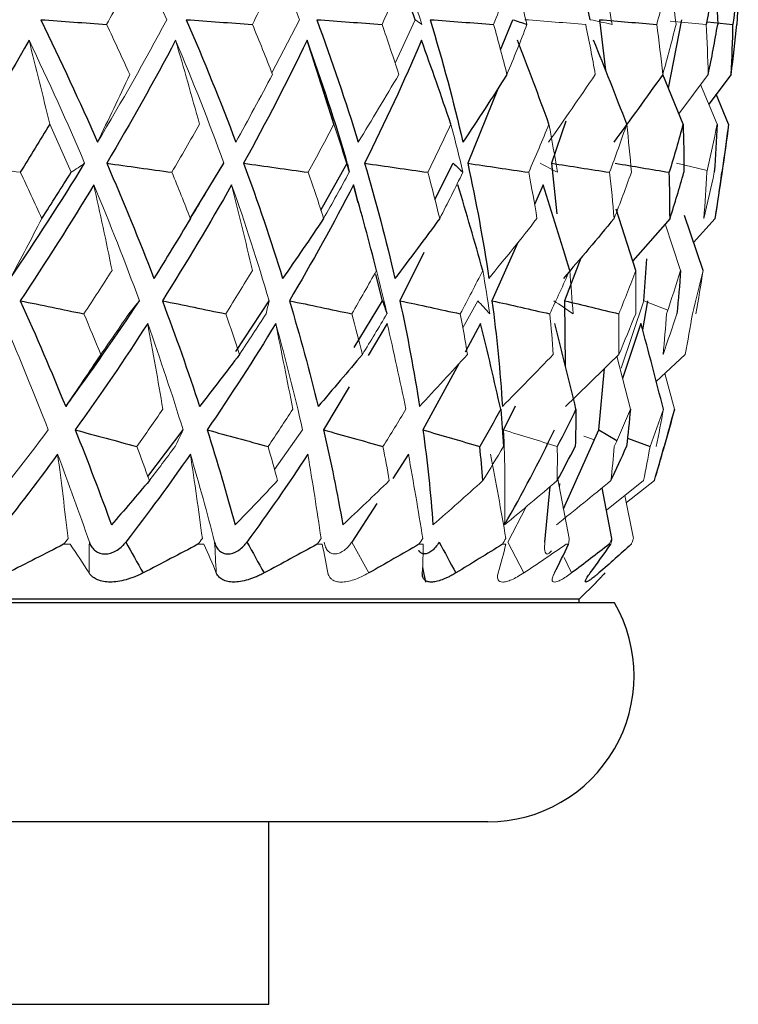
# Paper-space layout '_Right' of a CAD drawing. Header units: millimetres. Extents: x -233 to 25, y 0 to 365.
# Tile 8 of 11: x 13 to 22, y 131 to 144. Entities that reach past the tile are written whole.
import ezdxf

# ---------------------------------------------------------------- set-up
doc = ezdxf.new("R2010")
doc.units = ezdxf.units.MM

psp = doc.layouts.new('_Right')

# ---------------------------------------------------------------- linework, layer by layer
at = {"color": 7, "linetype": 'Continuous', "lineweight": 25}
for p, q in [((20.401, 144.49), (20.154, 145.677)), ((18.005, 144.49), (17.817, 145.034)), ((19.17, 144.076), (19.339, 144.49)), ((20.528, 144.49), (20.609, 143.797)), ((21.471, 143.55), (21.656, 144.49)), ((22.006, 144.46), (22.355, 144.426)), ((21.672, 143.061), (21.393, 143.739)), ((22.329, 143.74), (22.024, 143.335)), ((19.139, 143.554), (18.722, 142.524)), ((22.295, 143.061), (22.124, 143.468)), ((20.068, 143.098), (19.872, 142.524)), ((14.924, 141.768), (15.384, 142.524)), ((16.712, 141.879), (17.074, 142.524)), ((18.273, 142.026), (18.525, 142.524)), ((19.872, 142.524), (19.943, 141.828)), ((17.221, 141.982), (17.159, 142.228)), ((19.756, 142.228), (19.637, 141.959)), ((17.265, 141.844), (17.227, 141.984)), ((21.026, 141.055), (20.755, 141.894)), ((21.946, 141.055), (21.692, 141.809)), ((21.493, 141.767), (20.984, 141.186)), ((22.111, 141.767), (21.816, 141.439)), ((19.407, 141.437), (19.055, 140.64)), ((18.123, 141.3), (17.793, 140.64)), ((20.27, 141.225), (20.05, 140.64)), ((21.134, 140.64), (21.175, 141.214)), ((17.555, 140.64), (17.465, 141.001)), ((15.546, 139.945), (16.003, 140.64)), ((17.166, 140), (17.555, 140.64)), ((20.05, 140.64), (20.058, 139.749)), ((21.185, 140.64), (21.118, 140.242)), ((17.62, 140.327), (17.36, 139.89)), ((18.9, 140.327), (18.687, 139.934)), ((21.095, 140.327), (20.842, 139.576)), ((18.601, 139.776), (18.109, 138.87)), ((20.52, 138.87), (20.595, 139.712)), ((17.101, 139.458), (16.749, 138.87)), ((19.372, 139.197), (19.214, 138.87)), ((14.343, 138.23), (14.825, 138.87)), ((20.036, 137.79), (20.52, 138.87)), ((20.52, 138.87), (20.765, 138.723)), ((20.909, 138.758), (21.22, 138.643)), ((17.911, 138.537), (17.696, 138.203)), ((19.78, 137.333), (19.852, 138.095)), ((20.698, 137.383), (20.563, 138.077)), ((17.476, 137.861), (17.135, 137.333)), ((18.105, 136.986), (18.143, 136.785)), ((20.25, 136.55), (20.484, 136.784)), ((20.25, 136.55), (-20.25, 136.55)), ((20.25, 136.5), (20.25, 136.55)), ((20.732, 136.5), (-20.732, 136.5)), ((19, 133.5), (-19, 133.5)), ((16, 131), (16, 133.5))]:
    psp.add_line(p, q, dxfattribs=at)
at = {"color": 144, "linetype": 'Continuous', "lineweight": 18}
for p, q in [((16.04, 143.763), (16.418, 144.49)), ((17.727, 143.895), (18.005, 144.49)), ((21.495, 144.47), (21.988, 144.426)), ((22.016, 143.74), (21.614, 143.201)), ((22.139, 143.061), (21.912, 143.601)), ((21.58, 142.524), (22.003, 142.422)), ((21.638, 141.055), (21.426, 141.691)), ((18.655, 140.268), (18.86, 140.64)), ((20.822, 139.714), (21.134, 140.64)), ((21.134, 140.64), (21.462, 140.51)), ((21.702, 139.904), (21.303, 139.531)), ((20.951, 139.152), (20.765, 139.878)), ((21.554, 139.152), (21.424, 139.644)), ((21.554, 139.152), (21.457, 138.802)), ((16.077, 138.328), (16.462, 138.87)), ((20.315, 138.782), (20.459, 138.734)), ((20.113, 137.383), (19.959, 138.196)), ((21.13, 138.175), (20.622, 137.772)), ((21.279, 138.175), (20.896, 137.873)), ((19.986, 138.137), (19.981, 138.079)), ((20.993, 137.383), (20.876, 137.973)), ((19.521, 137.816), (19.271, 137.333)), ((17.369, 136.91), (17.135, 137.333)), ((19.271, 137.333), (19.489, 136.91)), ((13.279, 137.303), (13.188, 137.303)), ((15.111, 137.303), (15.029, 137.303)), ((16.73, 137.303), (16.659, 137.303)), ((18.114, 137.303), (18.054, 137.303)), ((19.244, 137.303), (19.197, 137.303)), ((20.104, 137.303), (20.07, 137.303)), ((20.682, 137.303), (20.661, 137.303)), ((20.97, 137.303), (20.963, 137.303)), ((20.145, 136.91), (20.042, 137.121))]:
    psp.add_line(p, q, dxfattribs=at)
at = {"color": 8, "linetype": 'Continuous', "lineweight": 25}
psp.add_line((-16, 131), (16, 131), dxfattribs=at)
at = {"color": 7, "linetype": 'Continuous', "lineweight": 25}
for centre, radius, start, end in [((-6.5, 146.5), 29, 350.6417, 353.0076), ((-6.5, 146.5), 29, 343.4487, 345.2844), ((19, 135.5), 2, 270, 30)]:
    psp.add_arc(centre, radius, start, end, dxfattribs=at)
at = {"color": 144, "linetype": 'Continuous', "lineweight": 18}
for points in [[(14.601, 144.49), (14.351, 145.067), (14.083, 145.645), (13.798, 146.224)], [(16.418, 144.49), (16.203, 145.067), (15.968, 145.645), (15.712, 146.224)], [(14.157, 145.129), (14.033, 144.894), (13.907, 144.66), (13.778, 144.426)], [(16.121, 145.129), (16.008, 144.894), (15.893, 144.66), (15.774, 144.426)], [(17.858, 145.129), (17.758, 144.894), (17.655, 144.66), (17.549, 144.426)], [(17.858, 145.129), (17.941, 144.894), (18.019, 144.66), (18.094, 144.426)], [(19.346, 145.129), (19.26, 144.894), (19.17, 144.66), (19.077, 144.426)], [(19.346, 145.129), (19.412, 144.894), (19.475, 144.66), (19.534, 144.426)], [(20.561, 145.129), (20.611, 144.894), (20.658, 144.66), (20.7, 144.426)], [(21.488, 145.129), (21.433, 144.894), (21.375, 144.66), (21.312, 144.426)], [(21.488, 145.129), (21.521, 144.894), (21.55, 144.66), (21.575, 144.426)], [(13.653, 142.813), (13.986, 143.369), (14.302, 143.928), (14.601, 144.49)], [(18.005, 144.49), (18.035, 144.469), (18.065, 144.447), (18.094, 144.426)], [(19.505, 144.49), (19.783, 144.469), (20.06, 144.447), (20.338, 144.426)], [(20.401, 144.49), (20.501, 144.469), (20.601, 144.447), (20.7, 144.426)], [(14.094, 143.74), (13.991, 143.968), (13.886, 144.197), (13.778, 144.426)], [(16.049, 143.74), (15.961, 143.968), (15.869, 144.197), (15.774, 144.426)], [(17.78, 143.74), (17.706, 143.968), (17.629, 144.197), (17.549, 144.426)], [(19.26, 143.74), (19.203, 143.968), (19.142, 144.197), (19.077, 144.426)], [(19.26, 143.74), (19.355, 143.968), (19.447, 144.197), (19.534, 144.426)], [(20.47, 143.74), (20.43, 143.968), (20.386, 144.197), (20.338, 144.426)], [(21.393, 143.74), (21.37, 143.968), (21.343, 144.197), (21.312, 144.426)], [(21.393, 143.74), (21.458, 143.968), (21.518, 144.197), (21.575, 144.426)], [(22.016, 143.74), (22.011, 143.968), (22.001, 144.197), (21.988, 144.426)], [(13.477, 142.524), (13.239, 143.083), (12.985, 143.644), (12.715, 144.208)], [(12.998, 143.061), (12.906, 143.445), (12.812, 143.827), (12.715, 144.208)], [(15.384, 142.524), (15.181, 143.083), (14.96, 143.644), (14.722, 144.208)], [(15.049, 143.061), (14.943, 143.445), (14.834, 143.827), (14.722, 144.208)], [(14.094, 143.74), (13.949, 143.428), (13.802, 143.12), (13.653, 142.813)], [(16.049, 143.74), (15.884, 143.428), (15.717, 143.12), (15.547, 142.813)], [(17.78, 143.74), (17.596, 143.428), (17.411, 143.12), (17.223, 142.813)], [(20.47, 143.74), (20.259, 143.428), (20.046, 143.12), (19.829, 142.813)], [(12.998, 143.061), (13.099, 142.84), (13.197, 142.619), (13.293, 142.399)], [(15.049, 143.061), (14.926, 142.84), (14.8, 142.619), (14.671, 142.399)], [(16.889, 143.061), (16.776, 142.84), (16.659, 142.619), (16.54, 142.399)], [(16.889, 143.061), (16.962, 142.84), (17.033, 142.619), (17.1, 142.399)], [(18.492, 143.061), (18.39, 142.84), (18.285, 142.619), (18.177, 142.399)], [(18.492, 143.061), (18.55, 142.84), (18.605, 142.619), (18.656, 142.399)], [(19.835, 143.061), (19.746, 142.84), (19.654, 142.619), (19.558, 142.399)], [(19.835, 143.061), (19.877, 142.84), (19.915, 142.619), (19.95, 142.399)], [(20.9, 143.061), (20.826, 142.84), (20.747, 142.619), (20.666, 142.399)], [(20.9, 143.061), (20.925, 142.84), (20.947, 142.619), (20.964, 142.399)], [(22.139, 143.061), (22.096, 142.84), (22.049, 142.619), (21.998, 142.399)], [(11.71, 142.524), (12.006, 142.482), (12.301, 142.44), (12.596, 142.399)], [(13.477, 142.524), (13.417, 142.482), (13.355, 142.44), (13.293, 142.399)], [(15.384, 142.524), (15.358, 142.482), (15.331, 142.44), (15.304, 142.399)], [(19.715, 142.524), (19.794, 142.482), (19.873, 142.44), (19.95, 142.399)], [(12.89, 141.767), (12.794, 141.977), (12.696, 142.188), (12.596, 142.399)], [(14.925, 141.767), (14.842, 141.977), (14.758, 142.188), (14.671, 142.399)], [(14.925, 141.767), (15.054, 141.977), (15.18, 142.188), (15.304, 142.399)], [(16.749, 141.767), (16.682, 141.977), (16.612, 142.188), (16.54, 142.399)], [(16.749, 141.767), (16.869, 141.977), (16.986, 142.188), (17.1, 142.399)], [(18.339, 141.767), (18.288, 141.977), (18.234, 142.188), (18.177, 142.399)], [(18.339, 141.767), (18.448, 141.977), (18.554, 142.188), (18.656, 142.399)], [(19.671, 141.767), (19.637, 141.977), (19.599, 142.188), (19.558, 142.399)], [(20.727, 141.767), (20.71, 141.977), (20.689, 142.188), (20.666, 142.399)], [(20.727, 141.767), (20.81, 141.977), (20.889, 142.188), (20.964, 142.399)], [(21.956, 141.767), (21.974, 141.977), (21.987, 142.188), (21.998, 142.399)], [(21.956, 141.767), (22.007, 141.977), (22.055, 142.188), (22.099, 142.399)], [(14.226, 140.64), (14.033, 141.166), (13.825, 141.695), (13.602, 142.228)], [(13.852, 141.055), (13.772, 141.448), (13.688, 141.839), (13.602, 142.228)], [(16.003, 140.64), (15.849, 141.166), (15.677, 141.695), (15.49, 142.228)], [(15.774, 141.055), (15.682, 141.448), (15.587, 141.839), (15.49, 142.228)], [(12.89, 141.767), (12.748, 141.49), (12.604, 141.216), (12.459, 140.945)], [(19.671, 141.767), (19.454, 141.49), (19.234, 141.216), (19.012, 140.945)], [(13.852, 141.055), (13.726, 140.857), (13.597, 140.658), (13.466, 140.461)], [(15.774, 141.055), (15.655, 140.857), (15.533, 140.658), (15.409, 140.461)], [(17.474, 141.055), (17.364, 140.857), (17.251, 140.658), (17.135, 140.461)], [(17.474, 141.055), (17.524, 140.857), (17.572, 140.658), (17.616, 140.461)], [(18.929, 141.055), (18.83, 140.857), (18.727, 140.658), (18.621, 140.461)], [(18.929, 141.055), (18.964, 140.857), (18.996, 140.658), (19.024, 140.461)], [(20.119, 141.055), (20.031, 140.857), (19.94, 140.658), (19.846, 140.461)], [(20.119, 141.055), (20.137, 140.857), (20.153, 140.658), (20.165, 140.461)], [(21.026, 141.055), (20.951, 140.857), (20.873, 140.658), (20.792, 140.461)], [(21.026, 141.055), (21.028, 140.857), (21.027, 140.658), (21.023, 140.461)], [(21.638, 141.055), (21.577, 140.857), (21.513, 140.658), (21.446, 140.461)], [(21.946, 141.055), (21.9, 140.857), (21.851, 140.658), (21.799, 140.461)], [(21.946, 141.055), (21.916, 140.857), (21.882, 140.658), (21.846, 140.461)], [(14.226, 140.64), (14.179, 140.58), (14.131, 140.52), (14.082, 140.461)], [(16.003, 140.64), (15.99, 140.58), (15.976, 140.52), (15.961, 140.461)], [(18.86, 140.64), (18.916, 140.58), (18.97, 140.52), (19.024, 140.461)], [(19.901, 140.64), (19.99, 140.58), (20.078, 140.52), (20.165, 140.461)], [(13.698, 139.904), (13.622, 140.089), (13.545, 140.275), (13.466, 140.461)], [(13.698, 139.904), (13.828, 140.089), (13.956, 140.275), (14.082, 140.461)], [(15.599, 139.904), (15.537, 140.089), (15.474, 140.275), (15.409, 140.461)], [(15.599, 139.904), (15.722, 140.089), (15.843, 140.275), (15.961, 140.461)], [(17.28, 139.904), (17.234, 140.089), (17.186, 140.275), (17.135, 140.461)], [(17.28, 139.904), (17.395, 140.089), (17.507, 140.275), (17.616, 140.461)], [(18.719, 139.904), (18.689, 140.089), (18.656, 140.275), (18.621, 140.461)], [(19.895, 139.904), (19.881, 140.089), (19.865, 140.275), (19.846, 140.461)], [(20.792, 139.904), (20.795, 140.089), (20.795, 140.275), (20.792, 140.461)], [(20.792, 139.904), (20.872, 140.089), (20.949, 140.275), (21.023, 140.461)], [(21.397, 139.904), (21.416, 140.089), (21.432, 140.275), (21.446, 140.461)], [(21.397, 139.904), (21.463, 140.089), (21.526, 140.275), (21.586, 140.461)], [(21.702, 139.904), (21.737, 140.089), (21.769, 140.275), (21.799, 140.461)], [(12.979, 138.87), (12.793, 139.35), (12.595, 139.836), (12.385, 140.327)], [(14.825, 138.87), (14.677, 139.35), (14.515, 139.836), (14.34, 140.327)], [(14.548, 139.152), (14.482, 139.545), (14.412, 139.936), (14.34, 140.327)], [(16.462, 138.87), (16.354, 139.35), (16.231, 139.836), (16.093, 140.327)], [(16.327, 139.152), (16.252, 139.545), (16.174, 139.936), (16.093, 140.327)], [(17.877, 139.152), (17.795, 139.545), (17.709, 139.936), (17.62, 140.327)], [(18.719, 139.904), (18.502, 139.664), (18.283, 139.426), (18.062, 139.191)], [(19.895, 139.904), (19.664, 139.664), (19.432, 139.426), (19.197, 139.191)], [(14.548, 139.152), (14.431, 138.982), (14.312, 138.813), (14.191, 138.643)], [(16.327, 139.152), (16.216, 138.982), (16.104, 138.813), (15.989, 138.643)], [(17.877, 139.152), (17.774, 138.982), (17.669, 138.813), (17.562, 138.643)], [(20.951, 139.152), (20.88, 138.982), (20.806, 138.813), (20.73, 138.643)], [(21.402, 139.152), (21.344, 138.982), (21.284, 138.813), (21.22, 138.643)], [(21.402, 139.152), (21.372, 138.982), (21.339, 138.813), (21.304, 138.643)], [(11.957, 137.569), (12.309, 137.997), (12.65, 138.43), (12.979, 138.87)], [(14.825, 138.87), (14.789, 138.794), (14.752, 138.718), (14.715, 138.643)], [(19.214, 138.87), (19.234, 138.43), (19.238, 137.997), (19.227, 137.569)], [(19.214, 138.87), (19.459, 138.794), (19.704, 138.718), (19.949, 138.643)], [(14.363, 138.175), (14.307, 138.33), (14.25, 138.486), (14.191, 138.643)], [(14.363, 138.175), (14.482, 138.33), (14.599, 138.486), (14.715, 138.643)], [(16.119, 138.175), (16.077, 138.33), (16.034, 138.486), (15.989, 138.643)], [(17.649, 138.175), (17.622, 138.33), (17.593, 138.486), (17.562, 138.643)], [(18.931, 138.175), (19.027, 138.33), (19.12, 138.486), (19.212, 138.643)], [(19.948, 138.175), (19.95, 138.33), (19.951, 138.486), (19.949, 138.643)], [(20.684, 138.175), (20.701, 138.33), (20.717, 138.486), (20.73, 138.643)], [(21.13, 138.175), (21.162, 138.33), (21.192, 138.486), (21.22, 138.643)], [(21.279, 138.175), (21.326, 138.33), (21.37, 138.486), (21.413, 138.643)], [(13.541, 137.333), (13.405, 137.729), (13.26, 138.131), (13.107, 138.537)], [(13.251, 137.383), (13.205, 137.769), (13.157, 138.153), (13.107, 138.537)], [(15.256, 137.333), (15.156, 137.729), (15.045, 138.131), (14.925, 138.537)], [(15.089, 137.383), (15.037, 137.769), (14.982, 138.153), (14.925, 138.537)], [(16.715, 137.383), (16.658, 137.769), (16.597, 138.153), (16.534, 138.537)], [(18.107, 137.383), (18.045, 137.769), (17.98, 138.153), (17.911, 138.537)], [(19.245, 137.383), (19.179, 137.769), (19.109, 138.153), (19.036, 138.537)], [(16.119, 138.175), (15.926, 137.971), (15.732, 137.769), (15.537, 137.569)], [(17.649, 138.175), (17.438, 137.971), (17.225, 137.769), (17.012, 137.569)], [(18.931, 138.175), (18.705, 137.971), (18.477, 137.769), (18.247, 137.569)], [(19.948, 138.175), (19.709, 137.971), (19.469, 137.769), (19.227, 137.569)], [(20.684, 138.175), (20.436, 137.971), (20.187, 137.769), (19.937, 137.569)], [(13.251, 137.383), (13.23, 137.356), (13.209, 137.33), (13.188, 137.303)], [(13.537, 136.91), (13.539, 137.051), (13.54, 137.192), (13.541, 137.333)], [(15.089, 137.383), (15.069, 137.356), (15.049, 137.33), (15.029, 137.303)], [(15.28, 136.91), (15.272, 137.051), (15.264, 137.192), (15.256, 137.333)], [(16.715, 137.383), (16.697, 137.356), (16.678, 137.33), (16.659, 137.303)], [(18.107, 137.383), (18.09, 137.356), (18.072, 137.33), (18.054, 137.303)], [(19.245, 137.383), (19.229, 137.356), (19.213, 137.33), (19.197, 137.303)], [(20.113, 137.383), (20.11, 137.356), (20.107, 137.33), (20.104, 137.303)], [(20.698, 137.383), (20.686, 137.356), (20.674, 137.33), (20.661, 137.303)], [(20.698, 137.383), (20.693, 137.356), (20.687, 137.33), (20.682, 137.303)], [(20.993, 137.383), (20.983, 137.356), (20.973, 137.33), (20.963, 137.303)], [(13.537, 136.91), (13.454, 137.04), (13.368, 137.171), (13.279, 137.303)], [(15.28, 136.91), (15.227, 137.04), (15.17, 137.171), (15.111, 137.303)], [(16.809, 136.91), (16.785, 137.04), (16.759, 137.171), (16.73, 137.303)], [(18.101, 136.91), (18.109, 137.04), (18.113, 137.171), (18.114, 137.303)], [(19.14, 136.91), (19.178, 137.04), (19.213, 137.171), (19.244, 137.303)], [(20.07, 137.303), (19.879, 137.171), (19.685, 137.04), (19.489, 136.91)]]:
    psp.add_open_spline(points, degree=3, dxfattribs=at)
at = {"color": 7, "linetype": 'Continuous', "lineweight": 25}
for points in [[(22.113, 145.129), (22.076, 144.894), (22.034, 144.66), (21.988, 144.426)], [(22.113, 145.129), (22.129, 144.894), (22.14, 144.66), (22.147, 144.426)], [(22.428, 145.129), (22.408, 144.894), (22.384, 144.66), (22.355, 144.426)], [(22.428, 145.129), (22.426, 144.894), (22.419, 144.66), (22.408, 144.426)], [(12.875, 144.49), (13.149, 143.928), (13.408, 143.369), (13.653, 142.813)], [(12.875, 144.49), (13.176, 144.469), (13.477, 144.447), (13.778, 144.426)], [(14.869, 144.49), (15.112, 143.928), (15.338, 143.369), (15.547, 142.813)], [(14.869, 144.49), (15.171, 144.469), (15.473, 144.447), (15.774, 144.426)], [(16.656, 144.49), (16.864, 143.928), (17.053, 143.369), (17.223, 142.813)], [(16.656, 144.49), (16.954, 144.469), (17.251, 144.447), (17.549, 144.426)], [(18.208, 144.49), (18.379, 143.928), (18.528, 143.369), (18.657, 142.813)], [(18.208, 144.49), (18.498, 144.469), (18.788, 144.447), (19.077, 144.426)], [(19.339, 144.49), (19.404, 144.469), (19.47, 144.447), (19.534, 144.426)], [(20.528, 144.49), (20.79, 144.469), (21.051, 144.447), (21.312, 144.426)], [(22.016, 143.74), (22.064, 143.968), (22.107, 144.197), (22.147, 144.426)], [(22.329, 143.74), (22.342, 143.968), (22.351, 144.197), (22.355, 144.426)], [(22.329, 143.74), (22.36, 143.968), (22.386, 144.197), (22.408, 144.426)], [(12.715, 144.208), (12.394, 143.644), (12.059, 143.083), (11.71, 142.524)], [(14.722, 144.208), (14.424, 143.644), (14.11, 143.083), (13.779, 142.524)], [(16.522, 144.208), (16.251, 143.644), (15.962, 143.083), (15.654, 142.524)], [(17.074, 142.524), (16.91, 143.083), (16.726, 143.644), (16.522, 144.208)], [(16.889, 143.061), (16.77, 143.445), (16.647, 143.827), (16.522, 144.208)], [(18.09, 144.208), (17.85, 143.644), (17.59, 143.083), (17.31, 142.524)], [(18.492, 143.061), (18.361, 143.445), (18.227, 143.827), (18.09, 144.208)], [(19.835, 143.061), (19.695, 143.445), (19.552, 143.827), (19.404, 144.208)], [(20.9, 143.061), (20.753, 143.445), (20.601, 143.827), (20.446, 144.208)], [(19.26, 143.74), (19.062, 143.428), (18.861, 143.12), (18.657, 142.813)], [(21.393, 143.74), (21.173, 143.428), (20.949, 143.12), (20.723, 142.813)], [(12.998, 143.061), (12.866, 142.84), (12.732, 142.619), (12.596, 142.399)], [(21.672, 143.061), (21.612, 142.84), (21.549, 142.619), (21.482, 142.399)], [(21.672, 143.061), (21.68, 142.84), (21.684, 142.619), (21.684, 142.399)], [(22.139, 143.061), (22.13, 142.84), (22.116, 142.619), (22.099, 142.399)], [(22.295, 143.061), (22.269, 142.84), (22.239, 142.619), (22.204, 142.399)], [(12.459, 140.945), (12.813, 141.467), (13.153, 141.993), (13.477, 142.524)], [(13.779, 142.524), (14.008, 141.993), (14.224, 141.467), (14.425, 140.945)], [(13.779, 142.524), (14.076, 142.482), (14.374, 142.44), (14.671, 142.399)], [(15.654, 142.524), (15.849, 141.993), (16.027, 141.467), (16.188, 140.945)], [(15.654, 142.524), (15.95, 142.482), (16.245, 142.44), (16.54, 142.399)], [(17.074, 142.524), (17.083, 142.482), (17.092, 142.44), (17.1, 142.399)], [(17.31, 142.524), (17.466, 141.993), (17.605, 141.467), (17.725, 140.945)], [(17.31, 142.524), (17.599, 142.482), (17.888, 142.44), (18.177, 142.399)], [(18.525, 142.524), (18.569, 142.482), (18.613, 142.44), (18.656, 142.399)], [(18.722, 142.524), (18.839, 141.993), (18.935, 141.467), (19.012, 140.945)], [(18.722, 142.524), (19.001, 142.482), (19.28, 142.44), (19.558, 142.399)], [(19.872, 142.524), (20.137, 142.482), (20.401, 142.44), (20.666, 142.399)], [(20.743, 142.524), (20.99, 142.482), (21.236, 142.44), (21.482, 142.399)], [(12.89, 141.767), (13.027, 141.977), (13.161, 142.188), (13.293, 142.399)], [(21.493, 141.767), (21.493, 141.977), (21.489, 142.188), (21.482, 142.399)], [(21.493, 141.767), (21.56, 141.977), (21.624, 142.188), (21.684, 142.399)], [(22.111, 141.767), (22.146, 141.977), (22.177, 142.188), (22.204, 142.399)], [(13.602, 142.228), (13.281, 141.695), (12.945, 141.166), (12.596, 140.64)], [(15.49, 142.228), (15.189, 141.695), (14.873, 141.166), (14.541, 140.64)], [(17.159, 142.228), (16.884, 141.695), (16.592, 141.166), (16.281, 140.64)], [(17.474, 141.055), (17.373, 141.448), (17.268, 141.839), (17.159, 142.228)], [(18.929, 141.055), (18.819, 141.448), (18.706, 141.839), (18.588, 142.228)], [(20.119, 141.055), (20.002, 141.448), (19.881, 141.839), (19.756, 142.228)], [(14.925, 141.767), (14.76, 141.49), (14.593, 141.216), (14.425, 140.945)], [(16.749, 141.767), (16.564, 141.49), (16.377, 141.216), (16.188, 140.945)], [(18.339, 141.767), (18.136, 141.49), (17.932, 141.216), (17.725, 140.945)], [(20.727, 141.767), (20.498, 141.49), (20.267, 141.216), (20.033, 140.945)], [(21.638, 141.055), (21.624, 140.857), (21.606, 140.658), (21.586, 140.461)], [(12.596, 140.64), (12.815, 140.152), (13.022, 139.669), (13.217, 139.191)], [(12.596, 140.64), (12.886, 140.58), (13.176, 140.52), (13.466, 140.461)], [(13.217, 139.191), (13.568, 139.669), (13.904, 140.152), (14.226, 140.64)], [(14.541, 140.64), (14.724, 140.152), (14.894, 139.669), (15.051, 139.191)], [(14.541, 140.64), (14.83, 140.58), (15.119, 140.52), (15.409, 140.461)], [(16.281, 140.64), (16.427, 140.152), (16.558, 139.669), (16.674, 139.191)], [(16.281, 140.64), (16.566, 140.58), (16.851, 140.52), (17.135, 140.461)], [(17.555, 140.64), (17.576, 140.58), (17.597, 140.52), (17.616, 140.461)], [(17.793, 140.64), (17.899, 140.152), (17.989, 139.669), (18.062, 139.191)], [(17.793, 140.64), (18.069, 140.58), (18.345, 140.52), (18.621, 140.461)], [(19.055, 140.64), (19.12, 140.152), (19.168, 139.669), (19.197, 139.191)], [(19.055, 140.64), (19.319, 140.58), (19.582, 140.52), (19.846, 140.461)], [(20.05, 140.64), (20.297, 140.58), (20.545, 140.52), (20.792, 140.461)], [(14.34, 140.327), (14.022, 139.836), (13.692, 139.35), (13.347, 138.87)], [(16.093, 140.327), (15.795, 139.836), (15.482, 139.35), (15.155, 138.87)], [(19.175, 139.152), (19.087, 139.545), (18.996, 139.936), (18.9, 140.327)], [(20.205, 139.152), (20.112, 139.545), (20.016, 139.936), (19.915, 140.327)], [(21.402, 139.152), (21.304, 139.545), (21.202, 139.936), (21.095, 140.327)], [(13.698, 139.904), (13.539, 139.664), (13.379, 139.426), (13.217, 139.191)], [(15.599, 139.904), (15.417, 139.664), (15.235, 139.427), (15.051, 139.191)], [(17.28, 139.904), (17.079, 139.664), (16.877, 139.426), (16.674, 139.191)], [(20.792, 139.904), (20.551, 139.664), (20.308, 139.427), (20.062, 139.191)], [(19.175, 139.152), (19.082, 138.982), (18.986, 138.813), (18.888, 138.643)], [(19.175, 139.152), (19.19, 138.982), (19.202, 138.813), (19.212, 138.643)], [(20.205, 139.152), (20.122, 138.982), (20.037, 138.813), (19.949, 138.643)], [(20.205, 139.152), (20.204, 138.982), (20.201, 138.813), (20.196, 138.643)], [(20.951, 139.152), (20.935, 138.982), (20.917, 138.813), (20.897, 138.643)], [(21.554, 139.152), (21.509, 138.982), (21.462, 138.813), (21.413, 138.643)], [(13.347, 138.87), (13.524, 138.43), (13.689, 137.997), (13.844, 137.569)], [(13.347, 138.87), (13.629, 138.794), (13.91, 138.718), (14.191, 138.643)], [(15.155, 138.87), (15.294, 138.43), (15.422, 137.997), (15.537, 137.569)], [(15.155, 138.87), (15.433, 138.794), (15.711, 138.718), (15.989, 138.643)], [(16.749, 138.87), (16.85, 138.43), (16.938, 137.997), (17.012, 137.569)], [(16.749, 138.87), (17.02, 138.794), (17.291, 138.718), (17.562, 138.643)], [(18.109, 138.87), (18.17, 138.43), (18.216, 137.997), (18.247, 137.569)], [(18.109, 138.87), (18.369, 138.794), (18.628, 138.718), (18.888, 138.643)], [(19.227, 137.569), (19.472, 137.997), (19.7, 138.43), (19.911, 138.87)], [(18.931, 138.175), (18.919, 138.33), (18.904, 138.486), (18.888, 138.643)], [(19.948, 138.175), (20.032, 138.33), (20.115, 138.486), (20.196, 138.643)], [(20.684, 138.175), (20.757, 138.33), (20.828, 138.486), (20.897, 138.643)], [(21.279, 138.175), (21.326, 138.33), (21.37, 138.486), (21.413, 138.643)], [(13.107, 138.537), (12.809, 138.131), (12.502, 137.729), (12.186, 137.333)], [(14.925, 138.537), (14.64, 138.131), (14.346, 137.729), (14.041, 137.333)], [(16.534, 138.537), (16.267, 138.131), (15.988, 137.729), (15.698, 137.333)], [(14.363, 138.175), (14.191, 137.971), (14.018, 137.769), (13.844, 137.569)], [(14.041, 137.333), (14.119, 137.192), (14.198, 137.051), (14.278, 136.91)], [(15.698, 137.333), (15.777, 137.192), (15.856, 137.051), (15.935, 136.91)], [(18.332, 137.333), (18.407, 137.192), (18.483, 137.051), (18.56, 136.91)], [(13.188, 137.303), (12.933, 137.171), (12.676, 137.04), (12.419, 136.91)], [(15.029, 137.303), (14.779, 137.171), (14.529, 137.04), (14.278, 136.91)], [(16.659, 137.303), (16.419, 137.171), (16.178, 137.04), (15.935, 136.91)], [(18.054, 137.303), (17.828, 137.171), (17.599, 137.04), (17.369, 136.91)], [(19.197, 137.303), (18.987, 137.171), (18.774, 137.04), (18.56, 136.91)], [(19.91, 136.91), (19.978, 137.04), (20.042, 137.171), (20.104, 137.303)], [(20.661, 137.303), (20.492, 137.171), (20.32, 137.04), (20.145, 136.91)], [(20.4, 136.91), (20.497, 137.04), (20.591, 137.171), (20.682, 137.303)], [(20.963, 137.303), (20.817, 137.171), (20.669, 137.04), (20.519, 136.91)]]:
    psp.add_open_spline(points, degree=3, dxfattribs=at)
for points, knots in [([(13.541, 137.333), (13.546, 137.319), (13.556, 137.294), (13.582, 137.251), (13.64, 137.192), (13.753, 137.155), (13.883, 137.192), (13.965, 137.252), (14.01, 137.294), (14.03, 137.319), (14.041, 137.333)], [0, 0, 0, 0, 0.068735, 0.126229, 0.251156, 0.500283, 0.7491, 0.874618, 0.931709, 1, 1, 1, 1]), ([(15.256, 137.333), (15.26, 137.319), (15.267, 137.294), (15.288, 137.251), (15.336, 137.192), (15.435, 137.155), (15.551, 137.192), (15.627, 137.252), (15.669, 137.294), (15.688, 137.319), (15.698, 137.333)], [0, 0, 0, 0, 0.068735, 0.126229, 0.251156, 0.500283, 0.7491, 0.874618, 0.931709, 1, 1, 1, 1]), ([(18.332, 137.333), (18.315, 137.308), (18.283, 137.26), (18.23, 137.209), (18.178, 137.177), (18.13, 137.166), (18.089, 137.178), (18.063, 137.197), (18.055, 137.216), (18.054, 137.218)], [0, 0, 0, 0, 0.162888, 0.327503, 0.490773, 0.654755, 0.818876, 0.98242, 1, 1, 1, 1]), ([(14.278, 136.91), (14.256, 136.899), (14.213, 136.878), (14.151, 136.853), (14.095, 136.833), (14.021, 136.81), (13.929, 136.79), (13.825, 136.781), (13.731, 136.79), (13.653, 136.814), (13.584, 136.853), (13.554, 136.89), (13.537, 136.91)], [0, 0, 0, 0, 0.069164, 0.135573, 0.196509, 0.250205, 0.377022, 0.499747, 0.622613, 0.749559, 0.864328, 1, 1, 1, 1]), ([(15.935, 136.91), (15.914, 136.899), (15.873, 136.878), (15.815, 136.853), (15.762, 136.833), (15.693, 136.81), (15.609, 136.79), (15.515, 136.781), (15.433, 136.79), (15.368, 136.814), (15.313, 136.853), (15.292, 136.89), (15.28, 136.91)], [0, 0, 0, 0, 0.069164, 0.135573, 0.196509, 0.250205, 0.377022, 0.499747, 0.622613, 0.749559, 0.864328, 1, 1, 1, 1]), ([(18.56, 136.91), (18.541, 136.899), (18.505, 136.878), (18.456, 136.853), (18.412, 136.833), (18.355, 136.81), (18.29, 136.79), (18.222, 136.781), (18.167, 136.79), (18.13, 136.814), (18.104, 136.853), (18.102, 136.89), (18.101, 136.91)], [0, 0, 0, 0, 0.069164, 0.135573, 0.196509, 0.250205, 0.377022, 0.499747, 0.622613, 0.749559, 0.864328, 1, 1, 1, 1]), ([(20.519, 136.91), (20.506, 136.899), (20.481, 136.878), (20.45, 136.853), (20.424, 136.833), (20.393, 136.81), (20.361, 136.79), (20.338, 136.781), (20.33, 136.79), (20.337, 136.814), (20.358, 136.853), (20.385, 136.89), (20.4, 136.91)], [0, 0, 0, 0, 0.069164, 0.135573, 0.196509, 0.250205, 0.377022, 0.499747, 0.622613, 0.749559, 0.864328, 1, 1, 1, 1])]:
    psp.add_open_spline(points, degree=3, knots=knots, dxfattribs=at)
at = {"color": 144, "linetype": 'Continuous', "lineweight": 18}
for points, knots in [([(17.135, 137.333), (17.123, 137.316), (17.1, 137.284), (17.061, 137.243), (17.014, 137.206), (16.96, 137.177), (16.903, 137.166), (16.85, 137.177), (16.807, 137.209), (16.773, 137.26), (16.762, 137.308), (16.757, 137.333)], [0, 0, 0, 0, 0.083196, 0.165851, 0.250211, 0.374779, 0.499889, 0.625105, 0.749882, 0.875577, 1, 1, 1, 1]), ([(19.868, 137.212), (19.86, 137.204), (19.846, 137.187), (19.826, 137.173), (19.807, 137.167), (19.789, 137.177), (19.777, 137.209), (19.773, 137.26), (19.778, 137.308), (19.78, 137.333)], [0, 0, 0, 0, 0.1112305, 0.2214043, 0.3332746, 0.5002074, 0.6665538, 0.8341253, 1, 1, 1, 1]), ([(16.809, 136.91), (16.812, 136.897), (16.818, 136.872), (16.839, 136.841), (16.871, 136.812), (16.919, 136.79), (16.988, 136.781), (17.069, 136.79), (17.163, 136.815), (17.263, 136.854), (17.334, 136.891), (17.369, 136.91)], [0, 0, 0, 0, 0.081752, 0.164931, 0.250654, 0.376507, 0.500448, 0.624254, 0.749972, 0.877224, 1, 1, 1, 1]), ([(19.14, 136.91), (19.137, 136.897), (19.13, 136.872), (19.131, 136.841), (19.139, 136.812), (19.16, 136.79), (19.2, 136.781), (19.254, 136.79), (19.323, 136.815), (19.4, 136.854), (19.46, 136.891), (19.489, 136.91)], [0, 0, 0, 0, 0.081752, 0.164931, 0.250654, 0.376507, 0.500448, 0.624254, 0.749972, 0.877224, 1, 1, 1, 1]), ([(19.91, 136.91), (19.903, 136.897), (19.891, 136.872), (19.881, 136.841), (19.877, 136.812), (19.884, 136.79), (19.909, 136.781), (19.948, 136.79), (20.002, 136.815), (20.067, 136.854), (20.12, 136.891), (20.145, 136.91)], [0, 0, 0, 0, 0.081752, 0.164931, 0.250654, 0.376507, 0.500448, 0.624254, 0.749972, 0.877224, 1, 1, 1, 1]), ([(20.604, 136.91), (20.592, 136.897), (20.567, 136.872), (20.538, 136.841), (20.51, 136.812), (20.489, 136.79), (20.481, 136.781), (20.489, 136.79), (20.513, 136.815), (20.55, 136.854), (20.586, 136.891), (20.604, 136.91)], [0, 0, 0, 0, 0.081752, 0.164931, 0.250654, 0.376507, 0.500448, 0.624254, 0.749972, 0.877224, 1, 1, 1, 1])]:
    psp.add_open_spline(points, degree=3, knots=knots, dxfattribs=at)

doc.saveas('drawing.dxf')
